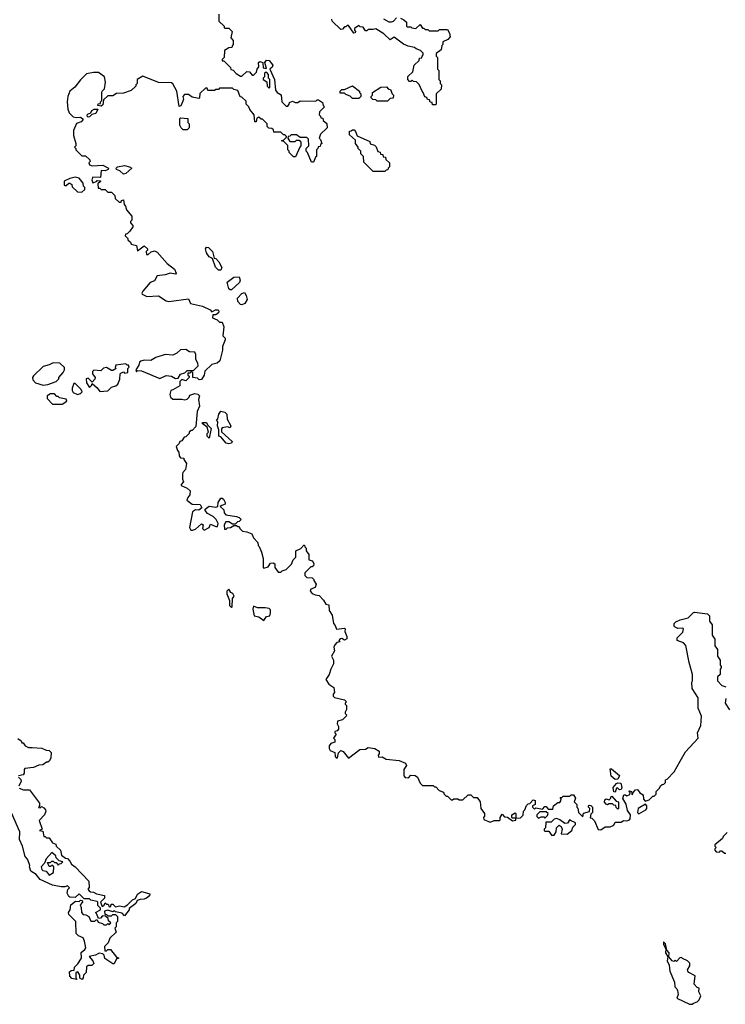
# Model space of a CAD drawing. Extents: x 2604950 to 2749250, y 940531 to 1028284.
# Tile 202 of 220: x 2696338 to 2701761, y 1006660 to 1014225. Entities that reach past the tile are written whole.
import ezdxf

# ---------------------------------------------------------------- set-up
doc = ezdxf.new("R2010")
doc.units = 0

msp = doc.modelspace()

# ---------------------------------------------------------------- linework, layer by layer
at = {"layer": '0CON05XD'}
for points in [[(2697868.3, 1014268.3), (2697870, 1014215), (2697910, 1014175), (2697910, 1014165), (2697915, 1014160), (2697945, 1014160), (2697970, 1014135), (2697960, 1014085), (2697980, 1014065), (2697980, 1014035), (2697970, 1014025), (2697968.3, 1014011.7), (2697945, 1014010), (2697911.7, 1013988.3), (2697910, 1013935), (2697895, 1013920), (2697895, 1013910), (2697908.3, 1013908.3), (2697958.3, 1013858.3), (2697961.7, 1013841.7), (2697978.3, 1013838.3), (2698001.7, 1013811.7), (2698035, 1013792.5), (2698045, 1013792.5), (2698085, 1013827.5), (2698103.6, 1013823.6), (2698125, 1013800), (2698135, 1013800), (2698157, 1013823), (2698162.5, 1013845), (2698177, 1013863), (2698173.8, 1013895), (2698185, 1013903.8), (2698207.5, 1013895), (2698210, 1013855), (2698235, 1013850), (2698222.5, 1013895), (2698235, 1013913.8), (2698255, 1013911.2), (2698284, 1013875), (2698279.4, 1013860.6), (2698260, 1013845), (2698297.5, 1013765), (2698303, 1013683), (2698317.5, 1013665), (2698346.7, 1013646.7), (2698353, 1013593), (2698385, 1013560), (2698398.3, 1013561.7), (2698410, 1013575), (2698411.7, 1013588.3), (2698435, 1013600), (2698455, 1013590), (2698475, 1013590), (2698495, 1013602.5), (2698615, 1013600), (2698625, 1013610), (2698635, 1013610), (2698665, 1013590), (2698670, 1013565), (2698680, 1013555), (2698641.7, 1013518.3), (2698640, 1013495), (2698650, 1013485), (2698651.7, 1013471.7), (2698668.3, 1013468.3), (2698671.7, 1013451.7), (2698698.3, 1013428.3), (2698700, 1013395), (2698650, 1013345), (2698640, 1013315), (2698650, 1013305), (2698660, 1013275), (2698650, 1013265), (2698648.3, 1013251.7), (2698631.7, 1013248.3), (2698630, 1013235), (2698620, 1013225), (2698620, 1013175), (2698611.7, 1013168.3), (2698595, 1013130), (2698581.7, 1013131.7), (2698550, 1013205), (2698540, 1013215), (2698540, 1013235), (2698560, 1013255), (2698558.3, 1013308.3), (2698545, 1013320), (2698495, 1013320), (2698465, 1013340), (2698425, 1013340), (2698415, 1013330), (2698401.7, 1013328.3), (2698400, 1013315), (2698415, 1013290), (2698455, 1013290), (2698465, 1013300), (2698485, 1013300), (2698500, 1013285), (2698500, 1013255), (2698490, 1013245), (2698458.3, 1013171.7), (2698441.7, 1013171.7), (2698410, 1013205), (2698410, 1013215), (2698400, 1013225), (2698398.3, 1013258.3), (2698368.3, 1013288.3), (2698350, 1013295), (2698368.3, 1013301.7), (2698388.3, 1013321.7), (2698388.3, 1013328.3), (2698375, 1013340), (2698365, 1013340), (2698345, 1013360), (2698291.7, 1013361.7), (2698288.3, 1013378.3), (2698275, 1013390), (2698251.7, 1013391.7), (2698240, 1013405), (2698240, 1013425), (2698205, 1013460), (2698195, 1013460), (2698177, 1013477), (2698161.7, 1013468.3), (2698155, 1013440), (2698145, 1013440), (2698140, 1013495), (2698107.5, 1013535), (2698100, 1013555), (2698080, 1013575), (2698078.3, 1013598.3), (2698045, 1013630), (2698033.6, 1013633.6), (2698015, 1013680), (2697985, 1013690), (2697975, 1013700), (2697875, 1013700), (2697865, 1013690), (2697845, 1013690), (2697835, 1013680), (2697785, 1013680), (2697778.3, 1013698.3), (2697765, 1013700), (2697721.7, 1013658.3), (2697720, 1013625), (2697715, 1013620), (2697665, 1013630), (2697635, 1013650), (2697605, 1013650), (2697592.5, 1013635), (2697597.5, 1013615), (2697591.7, 1013598.3), (2697576.1, 1013563.9), (2697565, 1013557.5), (2697546.2, 1013676.2), (2697515, 1013732.5), (2697505, 1013740), (2697405, 1013742.5), (2697285, 1013790), (2697240, 1013765), (2697240, 1013735), (2697230, 1013725), (2697230, 1013715), (2697195, 1013680), (2697135, 1013660), (2697083, 1013657), (2697055, 1013640), (2697015, 1013640)], [(2699265, 1014237.5), (2699290, 1014225), (2699310, 1014205), (2699310, 1014175), (2699315, 1014170), (2699345, 1014170), (2699353, 1014163), (2699381.7, 1014158.3), (2699415, 1014187.5), (2699435, 1014160), (2699445, 1014160), (2699455, 1014150), (2699475, 1014150), (2699485, 1014140), (2699555, 1014140), (2699565, 1014150), (2699625, 1014150), (2699641.7, 1014121.7), (2699647, 1014093), (2699628.3, 1014071.7), (2699590, 1014055), (2699590, 1014035), (2699583, 1014027), (2699577, 1013993), (2699540, 1013965), (2699540, 1013945), (2699550, 1013935), (2699550, 1013845), (2699560, 1013835), (2699560, 1013765), (2699570, 1013755), (2699570, 1013735), (2699580, 1013725), (2699578.3, 1013691.7), (2699540, 1013655), (2699540, 1013575), (2699535, 1013570), (2699511.7, 1013571.7), (2699508.3, 1013588.3), (2699491.7, 1013591.7), (2699488.3, 1013608.3), (2699471.7, 1013611.7), (2699468.3, 1013628.3), (2699451.7, 1013631.7), (2699440, 1013665), (2699430, 1013675), (2699408.3, 1013728.3), (2699388.3, 1013748.3), (2699365, 1013750), (2699355, 1013760), (2699345, 1013750), (2699335, 1013750), (2699320, 1013765), (2699321.7, 1013788.3), (2699360, 1013825), (2699370, 1013875), (2699408.3, 1013911.7), (2699411.7, 1013928.3), (2699428.3, 1013931.7), (2699430, 1013945), (2699440, 1013955), (2699438.3, 1013968.3), (2699418.3, 1013988.3), (2699385, 1014000), (2699371.7, 1014011.7), (2699323, 1014023), (2699288.3, 1014038.3), (2699215, 1014090), (2699185, 1014070), (2699136.1, 1014116.1), (2699075, 1014156.2), (2699055, 1014150), (2699015, 1014150), (2699005, 1014140), (2698995, 1014140), (2698978.3, 1014168.3), (2698955, 1014170), (2698945, 1014180), (2698911.7, 1014158.3), (2698910, 1014145), (2698920, 1014135), (2698916.7, 1014123.3), (2698905, 1014122.5), (2698865, 1014180), (2698855, 1014180), (2698845, 1014170), (2698835, 1014170), (2698818.3, 1014151.7), (2698805, 1014150), (2698740, 1014215), (2698738.3, 1014228.3)], [(2699135, 1014232.5), (2699175, 1014207.5), (2699195, 1014207.5), (2699210, 1014215), (2699235, 1014240)], [(2697015, 1013640), (2696981.7, 1013608.3), (2696978.3, 1013571.7), (2696965, 1013560), (2696940, 1013565), (2696941.7, 1013578.3), (2696958.3, 1013581.7), (2696960, 1013595), (2696970, 1013605), (2696970, 1013665), (2696973, 1013677), (2696990, 1013695), (2696997.5, 1013745), (2696990, 1013785), (2696945, 1013820), (2696905, 1013820), (2696851.7, 1013808.3), (2696805, 1013762.5), (2696763, 1013707), (2696722.5, 1013675), (2696707.5, 1013635), (2696703.3, 1013595), (2696708.3, 1013538.3), (2696718.3, 1013508.3), (2696748.3, 1013478.3), (2696773.3, 1013473.3), (2696806.4, 1013476.4), (2696823, 1013463), (2696823.3, 1013455), (2696810.5, 1013439.5), (2696775, 1013427.5), (2696752.5, 1013375), (2696752.5, 1013335), (2696770, 1013275), (2696770, 1013255), (2696760, 1013245), (2696770, 1013235), (2696770, 1013225), (2696815, 1013180), (2696845, 1013180), (2696878.3, 1013148.3), (2696880, 1013135), (2696870, 1013125), (2696875, 1013110), (2696895, 1013102.5), (2696976.4, 1013106.4), (2697020, 1013085), (2697017.5, 1013075), (2696995, 1013063.3), (2696963.6, 1013066.4), (2696958.3, 1013011.7), (2696900, 1013015), (2696893.3, 1012995), (2696901.7, 1012971.7), (2696928.3, 1012981.7), (2696935, 1012990), (2696958.3, 1012988.3), (2696958.3, 1012981.7), (2696940, 1012965), (2696941.7, 1012931.7), (2696955, 1012930), (2696965, 1012920), (2696995, 1012920), (2697015, 1012900), (2697045, 1012900), (2697070, 1012875), (2697071.7, 1012851.7), (2697103, 1012823), (2697117.5, 1012822.5), (2697120, 1012835), (2697135, 1012840), (2697140, 1012805), (2697151.7, 1012791.7), (2697160, 1012765), (2697200, 1012715), (2697200, 1012685), (2697190, 1012675), (2697190, 1012665), (2697207.5, 1012645), (2697207, 1012633), (2697185, 1012600), (2697165, 1012580), (2697151.7, 1012578.3), (2697150, 1012565), (2697170, 1012545), (2697170, 1012535), (2697190, 1012515), (2697195, 1012500), (2697235, 1012490), (2697245, 1012450), (2697295, 1012487.5), (2697320, 1012465), (2697320, 1012455), (2697310, 1012445), (2697311.7, 1012421.7), (2697325, 1012420), (2697348.3, 1012441.7), (2697375, 1012450), (2697395, 1012440), (2697470.7, 1012350.7), (2697529.3, 1012309.3), (2697541.7, 1012278.3), (2697535, 1012270), (2697495, 1012277.5), (2697456.4, 1012263.6), (2697395, 1012257.5), (2697375, 1012220), (2697340, 1012205), (2697285, 1012140), (2697277.5, 1012125), (2697280, 1012115), (2697315, 1012098.8), (2697405, 1012103.8), (2697464.6, 1012064.6), (2697485, 1012059.5), (2697635, 1012080), (2697650, 1012045), (2697743.2, 1012023.2), (2697803.3, 1011995), (2697815, 1011980), (2697842.5, 1011995), (2697862.5, 1011995), (2697868.6, 1011985), (2697865, 1011973.8), (2697845, 1011957.5), (2697821.7, 1011958.3), (2697820, 1011935), (2697855, 1011920), (2697875, 1011900), (2697895, 1011900), (2697906.7, 1011865), (2697900, 1011795), (2697917, 1011777), (2697917.5, 1011765), (2697897.5, 1011715), (2697897.5, 1011685), (2697877.5, 1011605), (2697855, 1011586.7), (2697813.9, 1011576.1), (2697760, 1011525), (2697757, 1011493), (2697735, 1011460), (2697718.3, 1011458.3), (2697705, 1011470), (2697670, 1011475), (2697670, 1011515), (2697655, 1011520), (2697645, 1011510), (2697631.7, 1011508.3), (2697630, 1011495), (2697640, 1011485), (2697640, 1011475), (2697615, 1011450), (2697585, 1011460), (2697570, 1011445), (2697568.3, 1011411.7), (2697515, 1011382.5), (2697500, 1011375), (2697492.5, 1011345), (2697497.5, 1011325), (2697515, 1011310), (2697585, 1011310), (2697606.7, 1011303.3), (2697625, 1011310), (2697640, 1011325), (2697645, 1011340), (2697685, 1011352.5), (2697707, 1011347), (2697720, 1011335), (2697712.5, 1011307.5), (2697720, 1011255), (2697702.5, 1011215), (2697691.7, 1011098.3), (2697665, 1011070), (2697655, 1011070), (2697640, 1011055), (2697640, 1011045), (2697615, 1011020), (2697603.6, 1011016.4), (2697585, 1010990), (2697570, 1010985), (2697565, 1010970), (2697540, 1010945), (2697550, 1010915), (2697561.7, 1010901.7), (2697563, 1010873), (2697575, 1010860), (2697600, 1010855), (2697600, 1010845), (2697620, 1010815), (2697611.7, 1010768.3), (2697593, 1010747), (2697590, 1010735), (2697590, 1010695), (2697597.5, 1010675), (2697580, 1010655), (2697580, 1010645), (2697626.1, 1010626.1), (2697647.5, 1010605), (2697646.2, 1010573.8), (2697630, 1010555), (2697622.5, 1010532.5), (2697663, 1010503), (2697725, 1010500), (2697737.5, 1010475), (2697715, 1010457.5), (2697690.7, 1010459.3), (2697667.5, 1010445), (2697643, 1010323), (2697653.6, 1010303.6), (2697667, 1010303), (2697688.3, 1010311.7), (2697735, 1010352.5), (2697747.5, 1010345), (2697742.5, 1010315), (2697755, 1010302.5), (2697795, 1010322.5), (2697805, 1010350), (2697845, 1010330), (2697858.3, 1010331.7), (2697862.5, 1010355), (2697847.5, 1010385), (2697825, 1010407.5), (2697780.7, 1010430.7), (2697763, 1010453), (2697762.5, 1010465), (2697793.6, 1010486.4), (2697845, 1010480), (2697860, 1010485), (2697862.5, 1010515), (2697885, 1010550), (2697895, 1010550), (2697905, 1010540), (2697917.5, 1010515), (2697916.7, 1010503.3), (2697891.7, 1010491.7), (2697880, 1010485), (2697908.3, 1010458.3), (2697910, 1010435), (2697921.7, 1010421.7), (2698005, 1010407.5), (2698025, 1010400), (2698040, 1010385), (2698025, 1010370), (2698011.7, 1010368.3), (2697995, 1010350), (2697975, 1010350), (2697945, 1010367.5), (2697923, 1010367), (2697910, 1010345), (2697911.7, 1010311.7), (2697925, 1010310), (2697935, 1010320), (2697957.5, 1010322.5), (2697985, 1010340), (2698005, 1010340), (2698015, 1010330), (2698025, 1010330), (2698030, 1010315), (2698050, 1010295), (2698085, 1010290), (2698122.5, 1010275), (2698133.9, 1010243.9), (2698168.3, 1010208.3), (2698170, 1010185), (2698178.3, 1010178.3), (2698197.5, 1010135), (2698210, 1010085), (2698210, 1010015), (2698215, 1010010), (2698248.3, 1010021.7), (2698265, 1010050), (2698285, 1010052.5), (2698300, 1010045), (2698300, 1010015), (2698325, 1009980), (2698345, 1009980), (2698355, 1009990), (2698385, 1010000), (2698428.3, 1010041.7), (2698440, 1010075), (2698460, 1010095), (2698460, 1010145), (2698498.3, 1010161.7), (2698521.7, 1010188.3), (2698528.3, 1010188.3), (2698530, 1010175), (2698540, 1010165), (2698540, 1010145), (2698560, 1010115), (2698560, 1010075), (2698588.3, 1010068.3), (2698600, 1010045), (2698595, 1010030), (2698585, 1010020), (2698575, 1010020), (2698530, 1009975), (2698530, 1009955), (2698545, 1009940), (2698587, 1009937), (2698600, 1009925), (2698600, 1009915), (2698617, 1009887), (2698608.3, 1009861.7), (2698575, 1009850), (2698570, 1009835), (2698585, 1009817.5), (2698610, 1009805), (2698640, 1009800), (2698672.5, 1009765), (2698690, 1009735), (2698715, 1009730), (2698717.5, 1009685), (2698739.5, 1009649.5), (2698750, 1009585), (2698761.7, 1009571.7), (2698771.7, 1009541.7), (2698835, 1009550), (2698840, 1009545), (2698837.5, 1009525), (2698852.5, 1009485), (2698851.7, 1009468.3), (2698835, 1009457.5), (2698815, 1009470), (2698801.7, 1009468.3), (2698790, 1009455), (2698800, 1009445), (2698775, 1009440), (2698759.3, 1009420.7), (2698753.3, 1009405), (2698757.5, 1009375), (2698733.3, 1009335), (2698750, 1009305), (2698750, 1009275), (2698730, 1009235), (2698716.7, 1009195), (2698691.2, 1009155), (2698715, 1009120), (2698753.3, 1009095), (2698757.5, 1009055), (2698748.3, 1009041.7), (2698748.3, 1009028.3), (2698758.3, 1009018.3), (2698835, 1009000), (2698850, 1008985), (2698840, 1008975), (2698840, 1008965), (2698850, 1008955), (2698850, 1008925), (2698840, 1008905), (2698840, 1008895), (2698850, 1008885), (2698847.5, 1008875), (2698820, 1008845), (2698780, 1008835), (2698777.5, 1008815), (2698787.5, 1008795), (2698787.5, 1008775), (2698778.3, 1008761.7), (2698760, 1008755), (2698760, 1008745), (2698770, 1008735), (2698750, 1008705), (2698760, 1008695), (2698760, 1008675), (2698730, 1008665), (2698717.5, 1008645), (2698717.5, 1008625), (2698725, 1008610), (2698760, 1008595), (2698762.5, 1008565), (2698770, 1008555), (2698780, 1008555), (2698788.3, 1008591.7), (2698805, 1008610), (2698825, 1008602.5), (2698865, 1008550), (2698953, 1008617), (2698995, 1008620), (2699015, 1008632.5), (2699066.4, 1008626.4), (2699100, 1008605), (2699100, 1008585), (2699092.5, 1008575), (2699095, 1008560), (2699125, 1008562.5), (2699155, 1008543.3), (2699255, 1008533.3), (2699303, 1008513), (2699310, 1008495), (2699290, 1008465), (2699290, 1008415), (2699301.7, 1008401.7), (2699325, 1008400), (2699345, 1008420), (2699377, 1008417), (2699396.4, 1008406.4), (2699415, 1008360), (2699435, 1008340), (2699515, 1008340), (2699525, 1008330), (2699535, 1008330), (2699561.7, 1008301.7), (2699595, 1008290), (2699600, 1008275), (2699615, 1008260), (2699625, 1008260), (2699655, 1008230), (2699665, 1008230), (2699675, 1008240), (2699705, 1008240), (2699715, 1008230), (2699745, 1008230), (2699785, 1008270), (2699805, 1008270), (2699825, 1008250), (2699855, 1008250), (2699876.7, 1008215), (2699882.5, 1008165), (2699910, 1008125), (2699910, 1008105), (2699902.5, 1008095), (2699905, 1008080), (2699955, 1008060), (2699985, 1008072.5), (2700025, 1008072.5)], [(2698255, 1013700), (2698260, 1013705), (2698260, 1013765), (2698250, 1013775), (2698250, 1013805), (2698238.3, 1013818.3), (2698225, 1013820), (2698220, 1013815), (2698220, 1013785), (2698210, 1013775), (2698210, 1013765), (2698238.3, 1013748.3), (2698240, 1013715), (2698255, 1013700)], [(2698945, 1013620), (2698895, 1013620), (2698878.3, 1013638.3), (2698845, 1013650), (2698835, 1013660), (2698801.7, 1013661.7), (2698800, 1013675), (2698815, 1013690), (2698835, 1013690), (2698895, 1013717.5), (2698950, 1013675), (2698950, 1013665), (2698960, 1013655), (2698960, 1013635), (2698945, 1013620)], [(2699165, 1013600), (2699085, 1013600), (2699075, 1013610), (2699051.7, 1013611.7), (2699040, 1013625), (2699040, 1013635), (2699050, 1013645), (2699050, 1013665), (2699113, 1013707), (2699158.3, 1013708.3), (2699171.7, 1013691.7), (2699188.3, 1013688.3), (2699200, 1013655), (2699210, 1013645), (2699208.3, 1013621.7), (2699185, 1013620), (2699165, 1013600)], [(2696865, 1013477.5), (2696857.5, 1013485), (2696860.7, 1013499.3), (2696885, 1013510), (2696893.6, 1013526.4), (2696911.7, 1013538.3), (2696938.3, 1013538.3), (2696922.5, 1013505), (2696892.5, 1013497.5), (2696875, 1013480), (2696865, 1013477.5)], [(2697625, 1013380), (2697595, 1013380), (2697580, 1013395), (2697570, 1013415), (2697570, 1013465), (2697575, 1013470), (2697630, 1013465), (2697630, 1013435), (2697640, 1013425), (2697640, 1013395), (2697625, 1013380)], [(2699145, 1013060), (2699055, 1013060), (2698981.7, 1013131.7), (2698980, 1013175), (2698960, 1013195), (2698960, 1013215), (2698940, 1013235), (2698940, 1013245), (2698920, 1013275), (2698918.3, 1013298.3), (2698871.7, 1013341.7), (2698871.7, 1013368.3), (2698885, 1013370), (2698895, 1013380), (2698908.3, 1013378.3), (2698920, 1013365), (2698931.7, 1013331.7), (2699028.3, 1013288.3), (2699031.7, 1013271.7), (2699065, 1013260), (2699078.3, 1013248.3), (2699091.7, 1013211.7), (2699108.3, 1013208.3), (2699111.7, 1013191.7), (2699128.3, 1013188.3), (2699131.7, 1013171.7), (2699148.3, 1013168.3), (2699151.7, 1013151.7), (2699180, 1013125), (2699180, 1013095), (2699170, 1013085), (2699168.3, 1013071.7), (2699155, 1013070), (2699145, 1013060)], [(2697135, 1013037.5), (2697107.5, 1013065), (2697082.5, 1013075), (2697080, 1013085), (2697090, 1013095), (2697144.3, 1013105.7), (2697182.5, 1013095), (2697200, 1013085), (2697155, 1013042.5), (2697135, 1013037.5)], [(2696815, 1012900), (2696838.3, 1012921.7), (2696840, 1012935), (2696830, 1012945), (2696825, 1012970), (2696795, 1013006.7), (2696765, 1013016), (2696725, 1013006.2), (2696680, 1012985), (2696680, 1012955), (2696685, 1012950), (2696695, 1012950), (2696715, 1012970), (2696725, 1012970), (2696738.3, 1012958.3), (2696741.7, 1012941.7), (2696781.7, 1012901.7), (2696815, 1012900)], [(2697885, 1012300), (2697865, 1012301.2), (2697843, 1012323), (2697820, 1012390), (2697795, 1012403.8), (2697774.2, 1012435), (2697767.5, 1012465), (2697773.3, 1012476.7), (2697790, 1012475), (2697820, 1012445), (2697831.7, 1012391.7), (2697845, 1012390), (2697870, 1012365), (2697891.7, 1012321.7), (2697885, 1012300)], [(2697955, 1012149.2), (2697945, 1012156.7), (2697932, 1012208), (2697985, 1012247.5), (2698025, 1012250), (2698032.5, 1012225), (2698026.7, 1012205), (2697965, 1012150.8), (2697955, 1012149.2)], [(2698045, 1012033.8), (2698035, 1012036.7), (2698015, 1012061.2), (2698012, 1012085), (2698045, 1012122.5), (2698065, 1012130), (2698080, 1012105), (2698087.5, 1012075), (2698067.5, 1012045), (2698045, 1012033.8)], [(2697535, 1011467.5), (2697555, 1011470), (2697575, 1011502.5), (2697608.3, 1011511.7), (2697625, 1011530), (2697675, 1011530), (2697710, 1011565), (2697707, 1011587), (2697692.5, 1011615), (2697691.7, 1011651.7), (2697685, 1011670), (2697643, 1011673), (2697615, 1011690), (2697575, 1011687.5), (2697545, 1011662.5), (2697515, 1011647.5), (2697457, 1011653), (2697385, 1011630), (2697345, 1011607.5), (2697295, 1011610), (2697268.3, 1011601.7), (2697260, 1011595), (2697255, 1011570), (2697230, 1011535), (2697235, 1011520), (2697245, 1011530), (2697275, 1011527.5), (2697415, 1011467.5), (2697465, 1011492.5), (2697505, 1011487.5), (2697535, 1011467.5)], [(2696518.3, 1011418.3), (2696555, 1011422.5), (2696620, 1011445), (2696640, 1011465), (2696640, 1011475), (2696672.5, 1011515), (2696682.5, 1011535), (2696681.7, 1011551.7), (2696647, 1011587), (2696595, 1011587.5), (2696565, 1011572.5), (2696518.3, 1011561.7), (2696445, 1011490), (2696437.5, 1011475), (2696438.3, 1011458.3), (2696460, 1011435), (2696518.3, 1011418.3)], [(2696955, 1011367.5), (2697015, 1011372.5), (2697045, 1011402.5), (2697077, 1011413), (2697092.5, 1011425), (2697107, 1011463), (2697110, 1011505), (2697115, 1011510), (2697135, 1011520), (2697145, 1011510), (2697170, 1011515), (2697170, 1011545), (2697180, 1011555), (2697175, 1011570), (2697165, 1011570), (2697155, 1011580), (2697078.3, 1011571.7), (2697072.5, 1011552.5), (2697080, 1011545), (2697055, 1011530), (2697045, 1011530), (2697005, 1011552.5), (2696983, 1011547), (2696961.7, 1011528.3), (2696908.3, 1011531.7), (2696898.3, 1011521.7), (2696897.5, 1011505), (2696917.5, 1011475), (2696915, 1011462.5), (2696895, 1011440), (2696865, 1011470), (2696850, 1011465), (2696852.5, 1011435), (2696875, 1011400), (2696890, 1011415), (2696895, 1011430), (2696935, 1011397.5), (2696955, 1011367.5)], [(2696783.6, 1011346.4), (2696805, 1011352.5), (2696817.5, 1011365), (2696810, 1011385), (2696765, 1011430), (2696755, 1011430), (2696741.2, 1011395), (2696742, 1011375), (2696750.6, 1011360.6), (2696783.6, 1011346.4)], [(2696665, 1011270), (2696700, 1011295), (2696695, 1011310), (2696645, 1011320), (2696635, 1011330), (2696625, 1011330), (2696605, 1011350), (2696575, 1011350), (2696550, 1011335), (2696550, 1011315), (2696591.7, 1011271.7), (2696665, 1011270)], [(2697945, 1010967.5), (2697925, 1010972.5), (2697885, 1011020), (2697870, 1011025), (2697870, 1011075), (2697857.5, 1011105), (2697860, 1011135), (2697850, 1011145), (2697861.7, 1011158.3), (2697867.5, 1011195), (2697883, 1011217), (2697915, 1011210), (2697930, 1011195), (2697933.3, 1011155), (2697960, 1011105), (2697955, 1011090), (2697935, 1011097.5), (2697895, 1011090), (2697888.3, 1011081.7), (2697888.3, 1011058.3), (2697970, 1010985), (2697965, 1010972.5), (2697945, 1010967.5)], [(2697795, 1011010), (2697780, 1011025), (2697780, 1011045), (2697790, 1011055), (2697780, 1011095), (2697741.7, 1011121.7), (2697745, 1011130), (2697775, 1011130), (2697781.7, 1011111.7), (2697810, 1011085), (2697795, 1011010)], [(2697965, 1009710), (2697970, 1009715), (2697973, 1009777), (2697987.5, 1009795), (2697976.4, 1009816.4), (2697960, 1009825), (2697945, 1009850), (2697930, 1009835), (2697930, 1009815), (2697951.7, 1009761.7), (2697950, 1009725), (2697965, 1009710)], [(2698215, 1009610), (2698235, 1009640), (2698260, 1009645), (2698267, 1009667), (2698265, 1009690), (2698255, 1009700), (2698225, 1009707.5), (2698165, 1009707.5), (2698135, 1009720), (2698130, 1009695), (2698140, 1009645), (2698175, 1009637.5), (2698215, 1009610)], [(2700025, 1008072.5), (2700030, 1008075), (2700030, 1008095), (2700045, 1008120), (2700065, 1008100), (2700087, 1008097), (2700125, 1008070), (2700150, 1008075), (2700150, 1008090), (2700125, 1008090), (2700120, 1008095), (2700120, 1008115), (2700145, 1008130), (2700150, 1008125), (2700150, 1008090), (2700187, 1008093), (2700207, 1008113), (2700210, 1008145), (2700220, 1008155), (2700231.7, 1008188.3), (2700245, 1008200), (2700258.3, 1008201.7), (2700285, 1008230), (2700300, 1008225), (2700300, 1008195), (2700280, 1008185), (2700280, 1008175), (2700295, 1008160), (2700305, 1008170), (2700355, 1008160), (2700375, 1008180), (2700385, 1008180), (2700398.3, 1008158.3), (2700435, 1008160), (2700440, 1008185), (2700475, 1008210), (2700488.3, 1008211.7), (2700497, 1008223), (2700500, 1008235), (2700491.7, 1008248.3), (2700505, 1008250), (2700515, 1008260), (2700565, 1008260), (2700575, 1008270), (2700595, 1008270), (2700610, 1008245), (2700600, 1008215), (2700620, 1008195), (2700620, 1008175), (2700627, 1008167), (2700632.5, 1008135), (2700665, 1008100), (2700671.7, 1008128.3), (2700718.3, 1008141.7), (2700720, 1008165), (2700710, 1008175), (2700710, 1008185), (2700715, 1008190), (2700727, 1008187), (2700740, 1008175), (2700740, 1008135), (2700728.3, 1008121.7), (2700723, 1008093), (2700735, 1008090), (2700755, 1008070), (2700784.1, 1008004.1), (2700805, 1008001.2), (2700837, 1008023), (2700875, 1008023.3), (2700903, 1008037), (2700915, 1008060), (2700961.7, 1008058.3), (2700978.3, 1008071.7), (2701005, 1008070), (2701023.6, 1008076.4), (2701030, 1008085), (2701032.5, 1008115), (2701008.3, 1008148.3), (2700998.8, 1008198.8), (2700972.5, 1008242.5), (2700981.7, 1008268.3), (2700995, 1008270), (2701005, 1008262.5), (2701028.3, 1008271.7), (2701030, 1008285), (2701020, 1008295), (2701025, 1008300), (2701040, 1008295), (2701045, 1008270), (2701051.7, 1008288.3), (2701071.7, 1008308.3), (2701085, 1008310), (2701103.6, 1008283.6), (2701128.3, 1008268.3), (2701132.5, 1008235), (2701145, 1008220), (2701175, 1008230), (2701205, 1008260), (2701215, 1008260), (2701230, 1008275), (2701230, 1008295), (2701255, 1008320), (2701261.7, 1008338.3), (2701275, 1008350), (2701288.3, 1008351.7), (2701300, 1008365), (2701300, 1008385), (2701315, 1008390), (2701367.5, 1008445), (2701415, 1008527.5), (2701455, 1008600), (2701552.5, 1008705), (2701546.2, 1008745), (2701571.7, 1008801.7), (2701578.8, 1008875), (2701553.3, 1008935), (2701552.5, 1009015), (2701507, 1009087), (2701502.5, 1009135), (2701507.5, 1009145), (2701507.5, 1009195), (2701482.5, 1009285), (2701457, 1009417), (2701438.3, 1009438.3), (2701390, 1009455), (2701390, 1009475), (2701435, 1009520), (2701440, 1009545), (2701435, 1009550), (2701395, 1009547.5), (2701375, 1009557.5), (2701367.5, 1009565), (2701367.5, 1009585), (2701381.7, 1009598.3), (2701415, 1009613.3), (2701475, 1009630), (2701515, 1009670), (2701525, 1009672.5), (2701625, 1009660), (2701640, 1009645), (2701640, 1009605), (2701660, 1009575), (2701660, 1009495), (2701680, 1009465), (2701680, 1009415), (2701700, 1009385), (2701700, 1009335), (2701720, 1009305), (2701720, 1009265), (2701730, 1009255), (2701730, 1009245), (2701720, 1009235), (2701720, 1009195), (2701700, 1009175), (2701700, 1009145), (2701735, 1009110), (2701765, 1009100)], [(2701765, 1009010), (2701760, 1008975), (2701793.6, 1008923.6)], [(2696325, 1008702.5), (2696350, 1008685), (2696355, 1008670), (2696365, 1008670), (2696380, 1008645), (2696405, 1008632.5), (2696435, 1008633.3), (2696509.3, 1008629.3), (2696543, 1008613), (2696565, 1008610), (2696580, 1008595), (2696577, 1008553), (2696568.3, 1008531.7), (2696555, 1008520), (2696545, 1008520), (2696515, 1008500), (2696485, 1008496.7), (2696445, 1008480), (2696378.3, 1008471.7), (2696372.5, 1008465), (2696372.5, 1008435), (2696366.4, 1008423.6), (2696330, 1008415)], [(2700915, 1008387.5), (2700883.9, 1008413.9), (2700875, 1008470), (2700885, 1008470), (2700948.3, 1008418.3), (2700935, 1008390), (2700915, 1008387.5)], [(2696330, 1008405), (2696347, 1008387), (2696350, 1008375), (2696332.5, 1008335)], [(2700915, 1008290), (2700903, 1008293), (2700900, 1008325), (2700925, 1008357.5), (2700935, 1008362.5), (2700958.3, 1008358.3), (2700966.7, 1008325), (2700960, 1008310), (2700948.3, 1008308.3), (2700935, 1008320), (2700925, 1008320), (2700915, 1008290)], [(2696335, 1008320), (2696368.3, 1008308.3), (2696415, 1008306.7), (2696490, 1008205), (2696490, 1008185), (2696481.7, 1008171.7), (2696495, 1008170), (2696505, 1008180), (2696525, 1008170), (2696537.5, 1008155), (2696540, 1008145), (2696530, 1008115), (2696488.3, 1008071.7), (2696510, 1008005), (2696490, 1007995), (2696515, 1007990), (2696525, 1007950), (2696535, 1007950), (2696545, 1007940), (2696565, 1007940), (2696591.7, 1007901.7), (2696615, 1007890), (2696620, 1007875), (2696652.5, 1007845), (2696660, 1007805), (2696691.7, 1007781.7), (2696705, 1007780), (2696725, 1007760), (2696737, 1007737), (2696765, 1007717.5), (2696870, 1007605), (2696871.7, 1007558.3), (2696862.5, 1007545), (2696871.7, 1007531.7), (2696883, 1007523), (2696905, 1007522.5), (2696928.3, 1007508.3), (2696990, 1007495), (2696990, 1007475), (2696960, 1007445), (2696971.7, 1007411.7), (2696988.3, 1007421.7), (2696995, 1007440), (2697005, 1007430), (2697018.3, 1007428.3), (2697025, 1007410), (2697038.3, 1007411.7), (2697041.7, 1007428.3), (2697055, 1007430), (2697075, 1007410), (2697105, 1007417.5), (2697141.7, 1007408.3), (2697166.7, 1007423.3), (2697205, 1007462.5), (2697228.3, 1007471.7), (2697243.6, 1007506.4), (2697273.6, 1007526.4), (2697338.3, 1007508.3), (2697336.4, 1007493.6), (2697313.3, 1007476.7)], [(2700935, 1008160), (2700921.7, 1008171.7), (2700918.3, 1008188.3), (2700905, 1008190), (2700895, 1008200), (2700865, 1008200), (2700855, 1008192.5), (2700845, 1008197.5), (2700833, 1008213), (2700835, 1008230), (2700845, 1008237.5), (2700868.3, 1008231.7), (2700880, 1008245), (2700880, 1008255), (2700888.3, 1008258.3), (2700921.7, 1008221.7), (2700940, 1008215), (2700940, 1008165), (2700935, 1008160)], [(2700375, 1008090), (2700395, 1008110), (2700400, 1008125), (2700385, 1008140), (2700335, 1008140), (2700313, 1008117), (2700313, 1008103), (2700325, 1008090), (2700345, 1008100), (2700365, 1008100), (2700375, 1008090)], [(2701095, 1008123.8), (2701150, 1008155), (2701156.7, 1008165), (2701156.7, 1008185), (2701148.3, 1008198.3), (2701090, 1008165), (2701086.7, 1008135), (2701095, 1008123.8)], [(2697313.3, 1007476.7), (2697295, 1007467.5), (2697263.6, 1007466.4), (2697241.7, 1007458.3), (2697230, 1007435), (2697180, 1007395), (2697180, 1007385), (2697145, 1007340), (2697125, 1007360), (2697075, 1007370), (2697065, 1007380), (2697055, 1007370), (2697015, 1007382.5), (2696990, 1007375), (2696991.7, 1007351.7), (2697005, 1007350), (2697015, 1007340), (2697045, 1007340), (2697055, 1007350), (2697075, 1007350), (2697090, 1007335), (2697090, 1007295), (2697080, 1007285), (2697080, 1007255), (2697070, 1007245), (2697080, 1007215), (2697031.7, 1007168.3), (2697018.3, 1007131.7), (2696990, 1007105), (2696991.7, 1007071.7), (2697005, 1007070), (2697015, 1007080), (2697035, 1007080), (2697081.7, 1007021.7), (2697098.3, 1007018.3), (2697098.3, 1007011.7), (2697081.7, 1007008.3), (2697065, 1006970), (2697055, 1006970), (2696991.7, 1007011.7), (2696987, 1007037), (2696978.3, 1007048.3), (2696948.3, 1007051.7), (2696921.7, 1007038.3), (2696873, 1007027), (2696900, 1006995), (2696907, 1006973), (2696891.7, 1006958.3), (2696865, 1006957.5), (2696851.7, 1006948.3), (2696850, 1006905), (2696830, 1006885), (2696827, 1006863), (2696818.3, 1006851.7), (2696801.7, 1006861.7), (2696800, 1006885), (2696785, 1006910), (2696770, 1006905), (2696770, 1006865), (2696778.3, 1006851.7), (2696738.3, 1006858.3), (2696722.5, 1006875), (2696721.7, 1006908.3), (2696735, 1006920), (2696758.3, 1006921.7), (2696760, 1006945), (2696785, 1006970), (2696812.5, 1007015), (2696811.7, 1007058.3), (2696839.3, 1007080.7), (2696847.5, 1007095), (2696837.5, 1007145), (2696825, 1007170), (2696790, 1007185), (2696773, 1007203), (2696770, 1007295), (2696715, 1007350), (2696713.6, 1007366.4), (2696727.5, 1007385), (2696732.5, 1007425), (2696768.3, 1007451.7), (2696795, 1007450), (2696805, 1007460), (2696818.3, 1007458.3), (2696820, 1007445), (2696802.5, 1007425), (2696810, 1007405), (2696812.5, 1007365), (2696825, 1007350), (2696847, 1007347), (2696870, 1007335), (2696885, 1007300), (2696915, 1007300), (2696925, 1007310), (2696935, 1007310), (2696941.7, 1007291.7), (2696975, 1007280), (2696985, 1007270), (2697005, 1007270), (2697015, 1007280), (2697025, 1007270), (2697040, 1007285), (2697021.7, 1007301.7), (2697018.3, 1007318.3), (2696998.3, 1007338.3), (2696975, 1007340), (2696958.3, 1007321.7), (2696945, 1007320), (2696928.3, 1007358.3), (2696920, 1007365), (2696960, 1007385), (2696958.3, 1007398.3), (2696938.3, 1007418.3), (2696940, 1007445), (2696935, 1007450), (2696885, 1007460), (2696875, 1007470), (2696835, 1007470), (2696795, 1007510), (2696765, 1007480), (2696725, 1007482.5), (2696715, 1007487.5), (2696703.3, 1007515), (2696708.3, 1007541.7), (2696720, 1007555), (2696705, 1007570), (2696685, 1007562.5), (2696656.4, 1007563.6), (2696590, 1007575), (2696495, 1007620), (2696465, 1007657.5), (2696425, 1007682.5), (2696413.3, 1007715), (2696416.7, 1007726.7), (2696411.7, 1007741.7), (2696397.5, 1007775), (2696380, 1007795), (2696361.2, 1007875), (2696337.5, 1007925), (2696340, 1007985), (2696275, 1008130)], [(2700445, 1007960), (2700460, 1007985), (2700463, 1008017), (2700483, 1008037), (2700500, 1008025), (2700507.5, 1008005), (2700500, 1007970), (2700545, 1007967.5), (2700582.5, 1007995), (2700588.3, 1008021.7), (2700608.3, 1008041.7), (2700610, 1008055), (2700571.7, 1008071.7), (2700565, 1008080), (2700548.3, 1008051.7), (2700528.3, 1008048.3), (2700488.3, 1008078.3), (2700465, 1008087.5), (2700445, 1008082.5), (2700421.7, 1008058.3), (2700381.7, 1008058.3), (2700380, 1008015), (2700370, 1008005), (2700370, 1007995), (2700375, 1007990), (2700405, 1007990), (2700425, 1007960), (2700445, 1007960)], [(2701775, 1007980), (2701745, 1007950), (2701740, 1007935), (2701680, 1007885), (2701680, 1007875), (2701690, 1007865), (2701680, 1007855), (2701680, 1007845), (2701691.7, 1007831.7), (2701715, 1007830), (2701725, 1007840), (2701735, 1007840), (2701755, 1007820), (2701765, 1007820)], [(2696565, 1007652.5), (2696598.3, 1007671.7), (2696600, 1007715), (2696585, 1007730), (2696575, 1007720), (2696565, 1007720), (2696551.7, 1007748.3), (2696575, 1007750), (2696585, 1007760), (2696595, 1007760), (2696605, 1007750), (2696618.3, 1007748.3), (2696635, 1007730), (2696645, 1007740), (2696658.3, 1007741.7), (2696670, 1007755), (2696641.7, 1007761.7), (2696620, 1007785), (2696615, 1007800), (2696585, 1007827.5), (2696541.7, 1007778.3), (2696530, 1007745), (2696502.5, 1007715), (2696507.5, 1007695), (2696515, 1007687.5), (2696542.5, 1007682.5), (2696565, 1007652.5)], [(2701505, 1006660), (2701515, 1006670), (2701545, 1006680), (2701560, 1006695), (2701572.5, 1006725), (2701556.7, 1006755), (2701560, 1006785), (2701545, 1006790), (2701522.5, 1006815), (2701528.3, 1006878.3), (2701480, 1006905), (2701472.5, 1006915), (2701470, 1006925), (2701487.5, 1006955), (2701487.5, 1006975), (2701470, 1006995), (2701431.7, 1007011.7), (2701425, 1007020), (2701411.7, 1007018.3), (2701385, 1006990), (2701375, 1007000), (2701365, 1006990), (2701353.6, 1006993.6), (2701327.5, 1007025), (2701330, 1007055), (2701312.5, 1007075), (2701300, 1007125), (2701285, 1007140), (2701285, 1007120), (2701302.5, 1007085), (2701301.2, 1007055), (2701320, 1007025), (2701314.5, 1006994.5), (2701330, 1006960), (2701334.4, 1006915), (2701371.1, 1006831.1), (2701372.2, 1006795), (2701388.8, 1006778.8), (2701393.6, 1006765), (2701397.5, 1006735), (2701388.3, 1006708.3), (2701485, 1006660), (2701505, 1006660)]]:
    msp.add_lwpolyline(points, dxfattribs=at)

doc.saveas('drawing.dxf')
